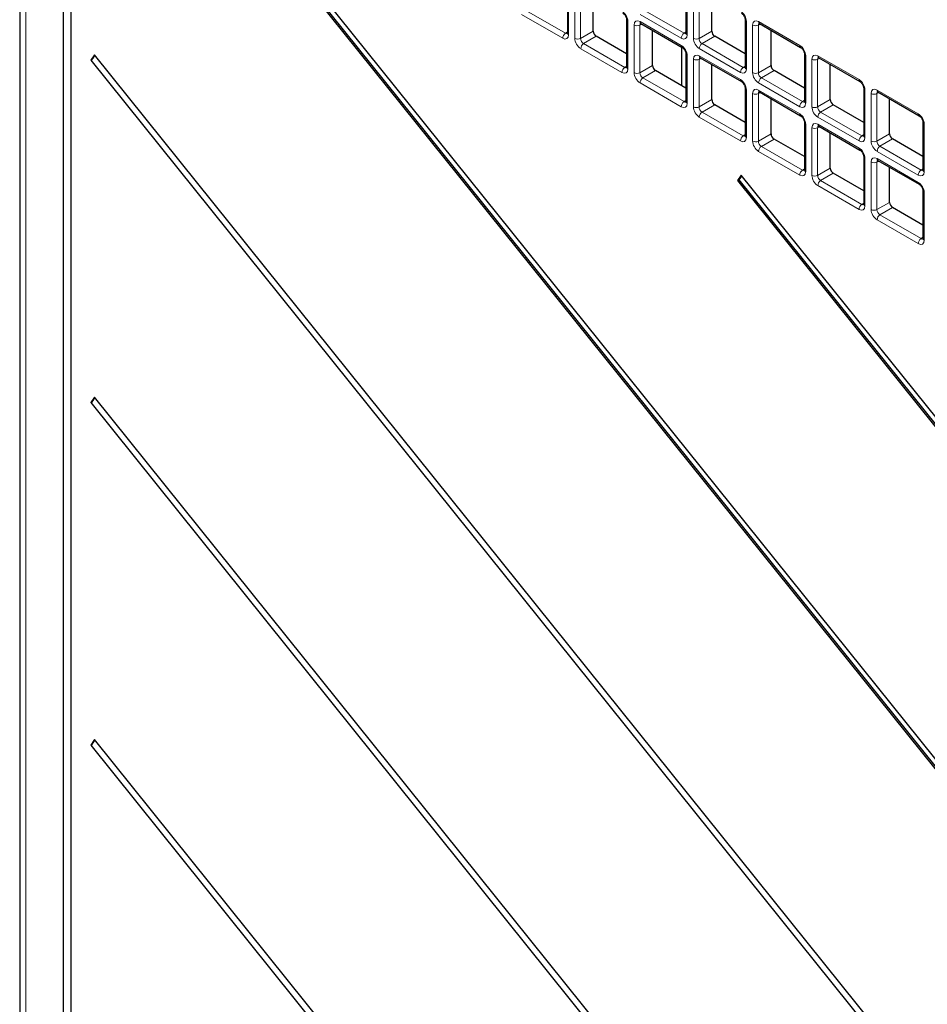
# Paper-space layout 'Blatt4' of a CAD drawing. Header units: millimetres. Extents: x 5 to 418, y 2 to 292.
# Tile 42 of 78: x 110 to 132, y 177 to 200. Entities that reach past the tile are written whole.
import ezdxf

# ---------------------------------------------------------------- set-up
doc = ezdxf.new("R2010")
doc.units = ezdxf.units.MM

psp = doc.layouts.new('Blatt4')

# ---------------------------------------------------------------- linework, layer by layer
at = {"color": 7, "linetype": 'Continuous', "lineweight": 25}
for p, q in [((110.44, 213.616), (110.44, 144.475)), ((111.48, 206.054), (111.48, 144.65)), ((111.667, 144.542), (111.667, 205.946)), ((115.321, 203.653), (142.854, 169.401)), ((115.356, 203.673), (142.878, 169.436)), ((142.946, 169.532), (115.412, 203.784)), ((123.51, 201.236), (123.51, 200.101)), ((126.338, 201.236), (126.338, 200.101)), ((124.127, 200.146), (124.127, 200.985)), ((126.955, 200.146), (126.955, 200.985)), ((124.924, 200.42), (124.924, 199.284)), ((125.264, 200.329), (126.247, 199.761)), ((127.752, 200.42), (127.752, 199.285)), ((128.092, 200.329), (129.075, 199.761)), ((125.541, 199.33), (125.541, 200.169)), ((128.37, 199.33), (128.37, 200.169)), ((124.924, 199.604), (124.198, 200.024)), ((127.752, 199.605), (127.026, 200.024)), ((126.235, 199.768), (126.235, 198.848)), ((126.338, 199.603), (126.338, 198.468)), ((129.167, 199.603), (129.167, 198.468)), ((112.226, 199.583), (112.134, 199.452)), ((112.134, 199.452), (138.242, 166.974)), ((138.334, 167.105), (112.226, 199.583)), ((126.678, 199.512), (127.661, 198.945)), ((129.507, 199.513), (130.49, 198.945)), ((126.338, 198.788), (125.612, 199.207)), ((126.955, 198.513), (126.955, 199.352)), ((129.167, 198.788), (128.44, 199.208)), ((129.784, 198.513), (129.784, 199.352)), ((127.752, 198.787), (127.752, 197.651)), ((128.092, 198.696), (129.075, 198.128)), ((130.581, 198.787), (130.581, 197.652)), ((130.921, 198.696), (131.904, 198.129)), ((128.37, 197.697), (128.37, 198.536)), ((131.198, 197.697), (131.198, 198.536)), ((127.752, 197.972), (127.026, 198.391)), ((130.581, 197.972), (129.854, 198.391)), ((129.167, 197.97), (129.167, 196.835)), ((131.995, 197.971), (131.995, 196.835)), ((129.507, 197.879), (130.49, 197.312)), ((129.784, 196.88), (129.784, 197.719)), ((129.167, 197.155), (128.44, 197.574)), ((131.995, 197.155), (131.269, 197.575)), ((130.581, 197.154), (130.581, 196.019)), ((130.921, 197.063), (131.904, 196.495)), ((131.198, 196.064), (131.198, 196.903)), ((127.66, 196.713), (127.568, 196.583)), ((127.603, 196.603), (127.568, 196.583)), ((127.568, 196.583), (142.854, 177.567)), ((127.671, 196.7), (127.603, 196.603)), ((127.603, 196.603), (142.878, 177.601)), ((142.946, 177.697), (127.66, 196.713)), ((130.581, 196.339), (129.854, 196.758)), ((131.995, 196.337), (131.995, 195.202)), ((131.995, 195.522), (131.269, 195.942)), ((112.226, 191.418), (112.134, 191.287)), ((131.237, 167.768), (112.226, 191.418)), ((112.134, 191.287), (131.145, 167.637)), ((112.226, 183.252), (112.134, 183.121)), ((131.237, 159.603), (112.226, 183.252)), ((112.134, 183.121), (131.145, 159.472))]:
    psp.add_line(p, q, dxfattribs=at)
at = {"color": 7, "linetype": 'Continuous', "lineweight": 18}
for p, q in [((110.586, 213.412), (110.586, 144.271)), ((123.539, 201.195), (123.539, 200.06)), ((123.688, 199.974), (123.688, 201.109)), ((123.825, 201.107), (123.825, 199.972)), ((126.368, 201.195), (126.368, 200.06)), ((126.516, 199.974), (126.516, 201.11)), ((126.654, 201.107), (126.654, 199.972)), ((123.398, 199.978), (122.415, 200.546)), ((122.482, 200.666), (123.465, 200.098)), ((126.226, 199.979), (125.243, 200.546)), ((125.31, 200.666), (126.293, 200.099)), ((124.953, 200.379), (124.953, 199.243)), ((125.289, 200.314), (125.24, 200.291)), ((125.243, 200.374), (126.226, 199.807)), ((127.782, 200.379), (127.782, 199.244)), ((128.118, 200.314), (128.068, 200.291)), ((128.072, 200.375), (129.055, 199.807)), ((123.465, 200.098), (123.51, 200.13)), ((123.825, 199.972), (124.127, 200.146)), ((125.102, 199.158), (125.102, 200.293)), ((125.24, 200.291), (125.24, 199.156)), ((126.293, 200.099), (126.338, 200.13)), ((126.654, 199.972), (126.955, 200.146)), ((127.93, 199.158), (127.93, 200.293)), ((128.068, 200.291), (128.068, 199.156)), ((124.198, 200.024), (123.896, 199.85)), ((123.896, 199.85), (124.879, 199.282)), ((127.026, 200.024), (126.724, 199.85)), ((126.724, 199.85), (127.708, 199.282)), ((124.812, 199.162), (123.829, 199.729)), ((127.641, 199.162), (126.657, 199.73)), ((126.368, 199.562), (126.368, 198.427)), ((126.516, 198.341), (126.516, 199.476)), ((126.704, 199.497), (126.654, 199.474)), ((126.654, 199.474), (126.654, 198.339)), ((126.657, 199.558), (127.641, 198.99)), ((129.196, 199.563), (129.196, 198.427)), ((129.345, 198.341), (129.345, 199.477)), ((129.532, 199.498), (129.482, 199.475)), ((129.482, 199.475), (129.482, 198.339)), ((129.486, 199.558), (130.469, 198.991)), ((124.879, 199.282), (124.924, 199.314)), ((125.24, 199.156), (125.541, 199.33)), ((125.612, 199.207), (125.31, 199.033)), ((127.708, 199.282), (127.752, 199.314)), ((128.068, 199.156), (128.37, 199.33)), ((128.44, 199.208), (128.139, 199.033)), ((126.226, 198.345), (125.243, 198.913)), ((125.31, 199.033), (126.293, 198.466)), ((129.055, 198.346), (128.072, 198.913)), ((128.139, 199.033), (129.122, 198.466)), ((127.782, 198.746), (127.782, 197.611)), ((127.93, 197.525), (127.93, 198.66)), ((128.118, 198.681), (128.068, 198.658)), ((128.068, 198.658), (128.068, 197.523)), ((128.072, 198.742), (129.055, 198.174)), ((130.61, 198.746), (130.61, 197.611)), ((130.759, 197.525), (130.759, 198.66)), ((130.946, 198.681), (130.896, 198.658)), ((130.896, 198.658), (130.896, 197.523)), ((130.9, 198.742), (131.883, 198.174)), ((126.293, 198.466), (126.338, 198.497)), ((126.654, 198.339), (126.955, 198.513)), ((129.122, 198.466), (129.167, 198.498)), ((129.482, 198.339), (129.784, 198.513)), ((127.026, 198.391), (126.724, 198.217)), ((126.724, 198.217), (127.708, 197.649)), ((129.854, 198.391), (129.553, 198.217)), ((129.553, 198.217), (130.536, 197.65)), ((127.641, 197.529), (126.657, 198.097)), ((130.469, 197.529), (129.486, 198.097)), ((129.196, 197.929), (129.196, 196.794)), ((129.345, 196.708), (129.345, 197.844)), ((129.532, 197.865), (129.482, 197.842)), ((129.482, 197.842), (129.482, 196.706)), ((129.486, 197.925), (130.469, 197.358)), ((132.024, 197.93), (132.024, 196.794)), ((127.708, 197.649), (127.752, 197.681)), ((128.068, 197.523), (128.37, 197.697)), ((128.44, 197.574), (128.139, 197.4)), ((130.536, 197.65), (130.581, 197.681)), ((130.896, 197.523), (131.198, 197.697)), ((131.269, 197.575), (130.967, 197.401)), ((129.055, 196.713), (128.072, 197.28)), ((128.139, 197.4), (129.122, 196.833)), ((131.883, 196.713), (130.9, 197.28)), ((130.967, 197.401), (131.95, 196.833)), ((130.61, 197.113), (130.61, 195.978)), ((130.759, 195.892), (130.759, 197.027)), ((130.946, 197.048), (130.896, 197.025)), ((130.896, 197.025), (130.896, 195.89)), ((130.9, 197.109), (131.883, 196.541)), ((129.122, 196.833), (129.167, 196.865)), ((129.482, 196.706), (129.784, 196.88)), ((131.95, 196.833), (131.995, 196.865)), ((129.854, 196.758), (129.553, 196.584)), ((129.553, 196.584), (130.536, 196.016)), ((130.469, 195.896), (129.486, 196.464)), ((132.024, 196.297), (132.024, 195.161)), ((130.536, 196.016), (130.581, 196.048)), ((130.896, 195.89), (131.198, 196.064)), ((131.269, 195.942), (130.967, 195.768)), ((131.883, 195.08), (130.9, 195.647)), ((130.967, 195.768), (131.95, 195.2)), ((131.95, 195.2), (131.995, 195.232))]:
    psp.add_line(p, q, dxfattribs=at)
for centre, radius, start, end in [((124.974, 200.424), 0.0498, 186.2479, 246.0218), ((125.291, 200.369), 0.0482, 172.9554, 235.7325), ((127.802, 200.424), 0.0498, 186.2479, 246.0218), ((128.119, 200.369), 0.0482, 172.9554, 235.7325), ((123.552, 199.971), 0.155, 124.4666, 177.2658), ((123.559, 200.105), 0.0496, 185.2037, 246.1164), ((125.173, 200.43), 0.155, 242.7384, 295.5295), ((126.381, 199.971), 0.155, 124.4666, 177.2658), ((126.388, 200.105), 0.0496, 185.2037, 246.1164), ((128.001, 200.431), 0.155, 242.7384, 295.5295), ((123.759, 200.112), 0.155, 242.7384, 295.5295), ((123.984, 199.722), 0.155, 124.4666, 177.2658), ((126.587, 200.112), 0.155, 242.7384, 295.5295), ((126.812, 199.722), 0.155, 124.4666, 177.2658), ((126.274, 199.801), 0.0483, 172.9665, 235.6198), ((126.388, 199.608), 0.0498, 186.2479, 246.0218), ((129.103, 199.801), 0.0483, 172.9665, 235.6198), ((129.216, 199.608), 0.0498, 186.2479, 246.0218), ((126.587, 199.614), 0.155, 242.7384, 295.5295), ((126.705, 199.552), 0.0482, 172.9554, 235.7325), ((129.415, 199.614), 0.155, 242.7384, 295.5295), ((129.534, 199.552), 0.0482, 172.9554, 235.7325), ((124.967, 199.154), 0.155, 124.4666, 177.2658), ((124.973, 199.289), 0.0496, 185.2037, 246.1164), ((125.173, 199.295), 0.155, 242.7384, 295.5295), ((127.795, 199.155), 0.155, 124.4666, 177.2658), ((127.802, 199.289), 0.0496, 185.2037, 246.1164), ((128.001, 199.295), 0.155, 242.7384, 295.5295), ((125.398, 198.906), 0.155, 124.4666, 177.2658), ((127.688, 198.985), 0.0483, 172.9665, 235.6198), ((128.226, 198.906), 0.155, 124.4666, 177.2658), ((130.517, 198.985), 0.0483, 172.9665, 235.6198), ((127.802, 198.791), 0.0498, 186.2479, 246.0218), ((128.001, 198.798), 0.155, 242.7384, 295.5295), ((128.119, 198.736), 0.0482, 172.9554, 235.7325), ((130.63, 198.792), 0.0498, 186.2479, 246.0218), ((130.83, 198.798), 0.155, 242.7384, 295.5295), ((130.948, 198.736), 0.0482, 172.9554, 235.7325), ((126.381, 198.338), 0.155, 124.4666, 177.2658), ((126.388, 198.472), 0.0496, 185.2037, 246.1164), ((129.209, 198.338), 0.155, 124.4666, 177.2658), ((129.216, 198.473), 0.0496, 185.2037, 246.1164), ((126.587, 198.479), 0.155, 242.7384, 295.5295), ((126.812, 198.089), 0.155, 124.4666, 177.2658), ((129.415, 198.479), 0.155, 242.7384, 295.5295), ((129.64, 198.089), 0.155, 124.4666, 177.2658), ((129.103, 198.168), 0.0483, 172.9665, 235.6198), ((129.216, 197.975), 0.0498, 186.2479, 246.0218), ((131.931, 198.168), 0.0483, 172.9665, 235.6198), ((132.045, 197.975), 0.0498, 186.2479, 246.0218), ((129.415, 197.981), 0.155, 242.7384, 295.5295), ((129.534, 197.919), 0.0482, 172.9554, 235.7325), ((127.795, 197.522), 0.155, 124.4666, 177.2658), ((127.802, 197.656), 0.0496, 185.2037, 246.1164), ((128.001, 197.662), 0.155, 242.7384, 295.5295), ((130.624, 197.522), 0.155, 124.4666, 177.2658), ((130.63, 197.656), 0.0496, 185.2037, 246.1164), ((130.83, 197.663), 0.155, 242.7384, 295.5295), ((128.226, 197.273), 0.155, 124.4666, 177.2658), ((130.517, 197.352), 0.0483, 172.9665, 235.6198), ((131.055, 197.273), 0.155, 124.4666, 177.2658), ((130.63, 197.159), 0.0498, 186.2479, 246.0218), ((130.83, 197.165), 0.155, 242.7384, 295.5295), ((130.948, 197.103), 0.0482, 172.9554, 235.7325), ((129.209, 196.705), 0.155, 124.4666, 177.2658), ((129.216, 196.84), 0.0496, 185.2037, 246.1164), ((132.038, 196.706), 0.155, 124.4666, 177.2658), ((132.044, 196.84), 0.0496, 185.2037, 246.1164), ((129.415, 196.846), 0.155, 242.7384, 295.5295), ((129.64, 196.456), 0.155, 124.4666, 177.2658), ((131.931, 196.535), 0.0483, 172.9665, 235.6198), ((132.045, 196.342), 0.0498, 186.2479, 246.0218), ((130.624, 195.889), 0.155, 124.4666, 177.2658), ((130.63, 196.023), 0.0496, 185.2037, 246.1164), ((130.83, 196.03), 0.155, 242.7384, 295.5295), ((131.055, 195.64), 0.155, 124.4666, 177.2658), ((132.038, 195.072), 0.155, 124.4666, 177.2658), ((132.044, 195.207), 0.0496, 185.2037, 246.1164)]:
    psp.add_arc(centre, radius, start, end, dxfattribs=at)
at = {"color": 7, "linetype": 'Continuous', "lineweight": 25}
for centre in [(112.022, 199.637), (112.022, 191.471), (112.022, 183.306)]:
    psp.add_arc(centre, 0.216, 301.1455, 344.2068, dxfattribs=at)
at = {"color": 7, "linetype": 'Continuous', "lineweight": 18}
for centre, major_axis, ratio, start_param, end_param in [((124.812, 200.46), (-0.1, 0.173), 0.578965, 3.928442, 5.496499), ((127.64, 200.46), (-0.1, 0.173), 0.578965, 3.928442, 5.496499), ((125.244, 200.211), (-0.1, 0.174), 0.575802, 5.499237, 7.067295), ((125.314, 200.251), (-0.0581, 0.0827), 0.569649, 6.163641, 7.016731), ((128.072, 200.211), (-0.1, 0.174), 0.575802, 5.499237, 7.067295), ((128.143, 200.252), (-0.0581, 0.0827), 0.569649, 0.101009, 0.733546), ((123.468, 200.183), (-0.0426, 0.0917), 0.56964, 2.408205, 3.2431), ((126.297, 200.183), (-0.0426, 0.0917), 0.56964, 2.408205, 3.2431), ((123.397, 200.142), (-0.1, 0.174), 0.575802, 2.357645, 3.925702), ((123.829, 199.893), (-0.1, 0.173), 0.578965, 0.786849, 2.354907), ((123.9, 199.934), (-0.05, 0.0866), 0.642476, 0.786856, 2.354913), ((126.226, 200.142), (-0.1, 0.174), 0.575802, 2.357645, 3.925702), ((126.658, 199.893), (-0.1, 0.173), 0.578965, 0.786849, 2.354907), ((126.728, 199.934), (-0.05, 0.0866), 0.642476, 0.786856, 2.354913), ((126.226, 199.644), (-0.1, 0.173), 0.578965, 3.928442, 5.496499), ((126.658, 199.394), (-0.1, 0.174), 0.575802, 5.499237, 7.067295), ((129.054, 199.644), (-0.1, 0.173), 0.578965, 3.928442, 5.496499), ((129.486, 199.395), (-0.1, 0.174), 0.575802, 5.499237, 7.067295), ((126.728, 199.435), (-0.0581, 0.0827), 0.569649, 6.163641, 7.016731), ((129.557, 199.435), (-0.0581, 0.0827), 0.569649, 6.163641, 7.016731), ((124.812, 199.326), (-0.1, 0.174), 0.575802, 2.357645, 3.925702), ((124.882, 199.366), (-0.0426, 0.0917), 0.56964, 2.408205, 3.2431), ((125.244, 199.076), (-0.1, 0.173), 0.578965, 0.786849, 2.354907), ((125.314, 199.117), (-0.05, 0.0866), 0.642476, 0.786856, 2.354913), ((127.64, 199.326), (-0.1, 0.174), 0.575802, 2.357645, 3.925702), ((127.711, 199.367), (-0.0426, 0.0917), 0.56964, 2.408205, 3.2431), ((128.072, 199.077), (-0.1, 0.173), 0.578965, 0.786849, 2.354907), ((128.143, 199.117), (-0.05, 0.0866), 0.642476, 0.786856, 2.354913), ((127.64, 198.827), (-0.1, 0.173), 0.578965, 3.928442, 5.496499), ((130.469, 198.827), (-0.1, 0.173), 0.578965, 3.928442, 5.496499), ((128.072, 198.578), (-0.1, 0.174), 0.575802, 5.499237, 7.067295), ((128.143, 198.619), (-0.0581, 0.0827), 0.569649, 6.163641, 7.016731), ((130.9, 198.578), (-0.1, 0.174), 0.575802, 5.499237, 7.067295), ((130.971, 198.619), (-0.0581, 0.0827), 0.569649, 6.163641, 7.016731), ((126.226, 198.509), (-0.1, 0.174), 0.575802, 2.357645, 3.925702), ((126.297, 198.55), (-0.0426, 0.0917), 0.56964, 2.408205, 3.2431), ((129.054, 198.509), (-0.1, 0.174), 0.575802, 2.357645, 3.925702), ((129.125, 198.55), (-0.0426, 0.0917), 0.56964, 2.408205, 3.2431), ((126.658, 198.26), (-0.1, 0.173), 0.578965, 0.786849, 2.354907), ((126.728, 198.301), (-0.05, 0.0866), 0.642476, 0.786856, 2.354913), ((129.486, 198.26), (-0.1, 0.173), 0.578965, 0.786849, 2.354907), ((129.557, 198.301), (-0.05, 0.0866), 0.642476, 0.786856, 2.354913), ((129.054, 198.011), (-0.1, 0.173), 0.578965, 3.928442, 5.496499), ((129.486, 197.761), (-0.1, 0.174), 0.575802, 5.499237, 7.067295), ((131.883, 198.011), (-0.1, 0.173), 0.578965, 3.928442, 5.496499), ((129.557, 197.802), (-0.0581, 0.0827), 0.569649, 6.163641, 7.016731), ((127.64, 197.693), (-0.1, 0.174), 0.575802, 2.357645, 3.925702), ((127.711, 197.734), (-0.0426, 0.0917), 0.56964, 2.408205, 3.2431), ((128.072, 197.443), (-0.1, 0.173), 0.578965, 0.786849, 2.354907), ((128.143, 197.484), (-0.05, 0.0866), 0.642476, 0.786856, 2.354913), ((130.469, 197.693), (-0.1, 0.174), 0.575802, 2.357645, 3.925702), ((130.539, 197.734), (-0.0426, 0.0917), 0.56964, 2.408205, 3.2431), ((130.9, 197.444), (-0.1, 0.173), 0.578965, 0.786849, 2.354907), ((130.971, 197.485), (-0.05, 0.0866), 0.642476, 0.786856, 2.354913), ((130.469, 197.194), (-0.1, 0.173), 0.578965, 3.928442, 5.496499), ((130.9, 196.945), (-0.1, 0.174), 0.575802, 5.499237, 7.067295), ((130.971, 196.986), (-0.0581, 0.0827), 0.569649, 6.163641, 7.016731), ((129.054, 196.876), (-0.1, 0.174), 0.575802, 2.357645, 3.925702), ((129.125, 196.917), (-0.0426, 0.0917), 0.56964, 2.408205, 3.2431), ((131.883, 196.877), (-0.1, 0.174), 0.575802, 2.357645, 3.925702), ((131.953, 196.917), (-0.0426, 0.0917), 0.56964, 2.408205, 3.2431), ((129.486, 196.627), (-0.1, 0.173), 0.578965, 0.786849, 2.354907), ((129.557, 196.668), (-0.05, 0.0866), 0.642476, 0.786856, 2.354913), ((131.883, 196.378), (-0.1, 0.173), 0.578965, 3.928442, 5.496499), ((130.469, 196.06), (-0.1, 0.174), 0.575802, 2.357645, 3.925702), ((130.539, 196.101), (-0.0426, 0.0917), 0.56964, 2.408205, 3.2431), ((130.9, 195.811), (-0.1, 0.173), 0.578965, 0.786849, 2.354907), ((130.971, 195.851), (-0.05, 0.0866), 0.642476, 0.786856, 2.354913), ((131.883, 195.244), (-0.1, 0.174), 0.575802, 2.357645, 3.925702), ((131.953, 195.284), (-0.0426, 0.0917), 0.56964, 2.408205, 3.2431)]:
    psp.add_ellipse(centre, major_axis=major_axis, ratio=ratio, start_param=start_param, end_param=end_param, dxfattribs=at)
at = {"color": 7, "linetype": 'Continuous', "lineweight": 25}
for centre in [(124.198, 200.105), (127.026, 200.106), (125.612, 199.289), (128.44, 199.289), (127.026, 198.473), (129.855, 198.473), (128.44, 197.656), (131.269, 197.656), (129.855, 196.84), (131.269, 196.023)]:
    psp.add_ellipse(centre, major_axis=(-0.05, 0.0866), ratio=0.578965, start_param=0.786849, end_param=2.354907, dxfattribs=at)
for points, knots in [([(124.833, 200.578), (124.839, 200.573), (124.852, 200.565), (124.875, 200.541), (124.897, 200.509), (124.914, 200.473), (124.923, 200.44), (124.924, 200.425), (124.924, 200.42)], [0, 0, 0, 0, 0.155419, 0.319081, 0.497627, 0.684711, 0.870071, 1, 1, 1, 1]), ([(127.661, 200.578), (127.667, 200.574), (127.68, 200.565), (127.703, 200.541), (127.725, 200.509), (127.743, 200.473), (127.751, 200.44), (127.752, 200.426), (127.752, 200.42)], [0, 0, 0, 0, 0.155419, 0.319081, 0.497627, 0.684711, 0.870071, 1, 1, 1, 1]), ([(125.251, 200.334), (125.251, 200.334), (125.252, 200.335), (125.26, 200.331), (125.264, 200.329)], [0, 0, 0, 0, 0.511658, 1, 1, 1, 1]), ([(128.08, 200.335), (128.08, 200.335), (128.08, 200.335), (128.088, 200.331), (128.092, 200.329)], [0, 0, 0, 0, 0.511658, 1, 1, 1, 1]), ([(123.51, 200.101), (123.509, 200.095), (123.509, 200.086), (123.508, 200.087), (123.508, 200.087)], [0, 0, 0, 0, 0.588163, 1, 1, 1, 1]), ([(126.338, 200.101), (126.338, 200.096), (126.337, 200.087), (126.337, 200.087), (126.337, 200.087)], [0, 0, 0, 0, 0.588163, 1, 1, 1, 1]), ([(126.247, 199.761), (126.253, 199.757), (126.266, 199.749), (126.289, 199.725), (126.311, 199.693), (126.329, 199.656), (126.337, 199.624), (126.338, 199.609), (126.338, 199.603)], [0, 0, 0, 0, 0.155419, 0.319081, 0.497627, 0.684711, 0.870071, 1, 1, 1, 1]), ([(129.075, 199.761), (129.082, 199.757), (129.094, 199.749), (129.118, 199.725), (129.14, 199.693), (129.157, 199.656), (129.166, 199.624), (129.166, 199.609), (129.167, 199.603)], [0, 0, 0, 0, 0.155419, 0.319081, 0.497627, 0.684711, 0.870071, 1, 1, 1, 1]), ([(126.665, 199.518), (126.665, 199.518), (126.666, 199.518), (126.674, 199.514), (126.678, 199.512)], [0, 0, 0, 0, 0.511658, 1, 1, 1, 1]), ([(129.494, 199.518), (129.494, 199.518), (129.494, 199.518), (129.503, 199.514), (129.507, 199.513)], [0, 0, 0, 0, 0.511658, 1, 1, 1, 1]), ([(124.924, 199.284), (124.924, 199.279), (124.923, 199.27), (124.923, 199.27), (124.923, 199.271)], [0, 0, 0, 0, 0.588163, 1, 1, 1, 1]), ([(127.752, 199.285), (127.752, 199.279), (127.751, 199.27), (127.751, 199.271), (127.751, 199.271)], [0, 0, 0, 0, 0.588163, 1, 1, 1, 1]), ([(127.661, 198.945), (127.667, 198.941), (127.68, 198.932), (127.703, 198.908), (127.725, 198.876), (127.743, 198.84), (127.751, 198.807), (127.752, 198.793), (127.752, 198.787)], [0, 0, 0, 0, 0.155419, 0.319081, 0.497627, 0.684711, 0.870071, 1, 1, 1, 1]), ([(130.49, 198.945), (130.496, 198.941), (130.508, 198.933), (130.532, 198.909), (130.554, 198.877), (130.571, 198.84), (130.58, 198.807), (130.581, 198.793), (130.581, 198.787)], [0, 0, 0, 0, 0.155419, 0.319081, 0.497627, 0.684711, 0.870071, 1, 1, 1, 1]), ([(128.08, 198.701), (128.08, 198.702), (128.08, 198.702), (128.088, 198.698), (128.092, 198.696)], [0, 0, 0, 0, 0.511658, 1, 1, 1, 1]), ([(130.908, 198.702), (130.908, 198.702), (130.908, 198.702), (130.917, 198.698), (130.921, 198.696)], [0, 0, 0, 0, 0.511658, 1, 1, 1, 1]), ([(126.338, 198.468), (126.338, 198.463), (126.337, 198.453), (126.337, 198.454), (126.337, 198.454)], [0, 0, 0, 0, 0.588163, 1, 1, 1, 1]), ([(129.167, 198.468), (129.166, 198.463), (129.165, 198.454), (129.165, 198.454), (129.165, 198.454)], [0, 0, 0, 0, 0.588163, 1, 1, 1, 1]), ([(129.075, 198.128), (129.082, 198.124), (129.094, 198.116), (129.118, 198.092), (129.14, 198.06), (129.157, 198.023), (129.166, 197.991), (129.166, 197.976), (129.167, 197.97)], [0, 0, 0, 0, 0.155419, 0.319081, 0.497627, 0.684711, 0.870071, 1, 1, 1, 1]), ([(131.904, 198.129), (131.91, 198.125), (131.923, 198.116), (131.946, 198.092), (131.968, 198.06), (131.985, 198.024), (131.994, 197.991), (131.995, 197.977), (131.995, 197.971)], [0, 0, 0, 0, 0.155419, 0.319081, 0.497627, 0.684711, 0.870071, 1, 1, 1, 1]), ([(129.494, 197.885), (129.494, 197.885), (129.494, 197.885), (129.503, 197.881), (129.507, 197.879)], [0, 0, 0, 0, 0.511658, 1, 1, 1, 1]), ([(127.752, 197.651), (127.752, 197.646), (127.751, 197.637), (127.751, 197.638), (127.751, 197.638)], [0, 0, 0, 0, 0.588163, 1, 1, 1, 1]), ([(130.581, 197.652), (130.58, 197.646), (130.58, 197.637), (130.58, 197.638), (130.58, 197.638)], [0, 0, 0, 0, 0.588163, 1, 1, 1, 1]), ([(130.49, 197.312), (130.496, 197.308), (130.508, 197.3), (130.532, 197.275), (130.554, 197.244), (130.571, 197.207), (130.58, 197.174), (130.581, 197.16), (130.581, 197.154)], [0, 0, 0, 0, 0.155419, 0.319081, 0.497627, 0.684711, 0.870071, 1, 1, 1, 1]), ([(130.908, 197.069), (130.908, 197.069), (130.908, 197.069), (130.917, 197.065), (130.921, 197.063)], [0, 0, 0, 0, 0.511658, 1, 1, 1, 1]), ([(129.167, 196.835), (129.166, 196.83), (129.165, 196.821), (129.165, 196.821), (129.165, 196.821)], [0, 0, 0, 0, 0.588163, 1, 1, 1, 1]), ([(131.995, 196.835), (131.995, 196.83), (131.994, 196.821), (131.994, 196.821), (131.994, 196.822)], [0, 0, 0, 0, 0.588163, 1, 1, 1, 1]), ([(131.904, 196.495), (131.91, 196.491), (131.923, 196.483), (131.946, 196.459), (131.968, 196.427), (131.985, 196.391), (131.994, 196.358), (131.995, 196.343), (131.995, 196.337)], [0, 0, 0, 0, 0.155419, 0.319081, 0.497627, 0.684711, 0.870071, 1, 1, 1, 1]), ([(130.581, 196.019), (130.58, 196.013), (130.58, 196.004), (130.58, 196.005), (130.58, 196.005)], [0, 0, 0, 0, 0.588163, 1, 1, 1, 1]), ([(131.995, 195.202), (131.995, 195.197), (131.994, 195.188), (131.994, 195.188), (131.994, 195.188)], [0, 0, 0, 0, 0.588163, 1, 1, 1, 1])]:
    psp.add_open_spline(points, degree=3, knots=knots, dxfattribs=at)

doc.saveas('drawing.dxf')
